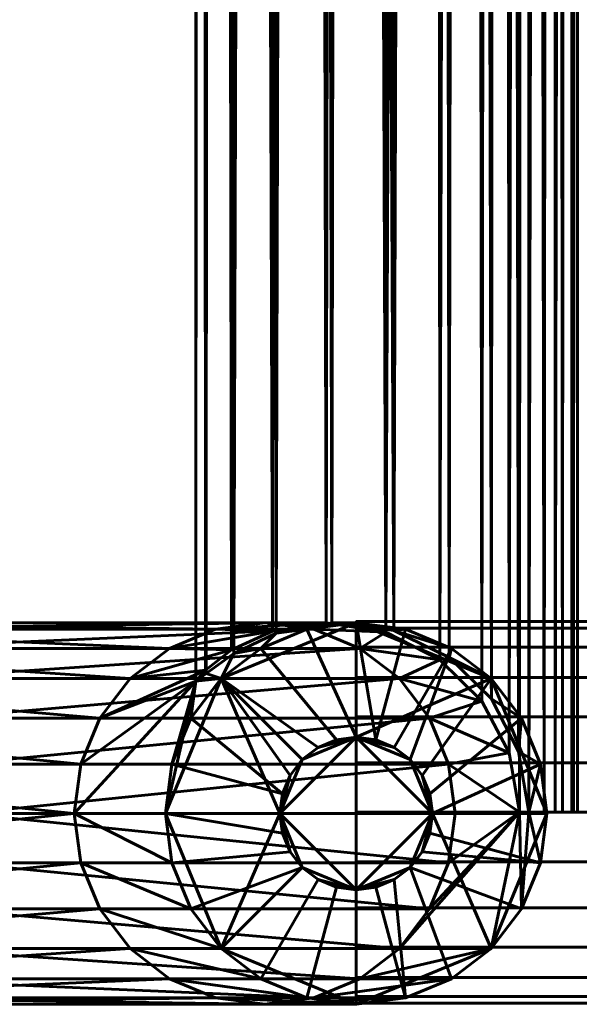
# Model space of a CAD drawing. Header units: millimetres. Extents: x -1091 to 1091, y -439 to 431.
# Tile 2 of 256: x -1051 to -1014, y -406 to -341. Entities that reach past the tile are written whole.
import ezdxf

# ---------------------------------------------------------------- set-up
doc = ezdxf.new("R2010")
doc.units = ezdxf.units.MM
doc.layers.add('I-FURN', color=30, linetype='Continuous', lineweight=50)

# ---------------------------------------------------------------- blocks, each defined once
blk = doc.blocks.new('FamilyGeomCombination_147789-Preview')
at = {"layer": 'I-FURN', "lineweight": 60}
mesh = blk.add_polyface(dxfattribs=at)
corners = [(-1014.519, 355.173, 240.01), (-1014.519, -393.294, 240.01), (-1014.888, -393.294, 236.993), (-1015.975, -393.294, 234.155), (-1017.713, -393.294, 231.665), (-1018.372, -389.299, 230.983), (-1020.149, -385.864, 229.567), (-1022.917, -383.14, 228.202), (-1026.562, -381.378, 227.519), (-1030.608, -380.886, 228.037), (-1034.252, -381.565, 229.815), (-1037.041, -382.877, 232.539), (-1038.856, -384.189, 235.994), (-1039.519, -384.697, 240.01), (-1039.519, 363.56, 240.01), (-1039.183, 363.194, 237.133), (-1038.245, 362.309, 234.513), (-1036.791, 361.242, 232.215), (-1034.852, 360.25, 230.269), (-1032.456, 359.545, 228.755), (-1029.703, 359.338, 227.802), (-1026.829, 359.778, 227.512), (-1024.138, 360.868, 227.847), (-1021.837, 362.491, 228.635), (-1019.692, 360.346, 229.883), (-1017.735, 358.388, 231.641), (-1016.087, 356.741, 233.948), (-1014.94, 355.593, 236.794)]
mesh.append_faces([[corners[k] for k in face] for face in [(16, 12, 15), (9, 20, 8), (24, 6, 23), (7, 23, 6), (6, 24, 5), (5, 25, 4), (3, 27, 2)]], dxfattribs={"vtx0": -1, "vtx1": -1})
mesh.append_faces([[corners[k] for k in face] for face in [(11, 16, 17), (11, 17, 18), (16, 11, 12), (7, 22, 23), (5, 24, 25), (4, 25, 26), (26, 3, 4), (22, 7, 8)]], dxfattribs={"vtx0": -1, "vtx2": -1})
mesh.append_faces([[corners[k] for k in face] for face in [(1, 2, 0)]], dxfattribs={"vtx1": -1})
mesh.append_faces([[corners[k] for k in face] for face in [(18, 19, 10), (12, 13, 15), (9, 10, 19), (20, 21, 8), (10, 11, 18), (19, 20, 9), (21, 22, 8), (27, 0, 2), (26, 27, 3)]], dxfattribs={"vtx1": -1, "vtx2": -1})
mesh.append_faces([[corners[k] for k in face] for face in [(13, 14, 15)]], dxfattribs={"vtx2": -1})
mesh = blk.add_polyface(dxfattribs=at)
corners = [(-1014.519, -393.294, 240.01), (-1014.519, 355.173, 240.01), (-1014.94, 355.593, 243.226), (-1016.087, 356.741, 246.073), (-1017.735, 358.388, 248.38), (-1019.692, 360.346, 250.138), (-1021.837, 362.491, 251.386), (-1024.138, 360.868, 252.174), (-1026.829, 359.778, 252.509), (-1029.703, 359.338, 252.219), (-1032.456, 359.545, 251.266), (-1034.852, 360.25, 249.752), (-1036.791, 361.242, 247.805), (-1038.245, 362.309, 245.507), (-1039.183, 363.194, 242.887), (-1039.519, 363.56, 240.01), (-1039.519, -384.697, 240.01), (-1038.897, -383.973, 243.905), (-1037.184, -382.641, 247.285), (-1034.507, -381.415, 250.019), (-1030.982, -380.875, 251.865), (-1027.073, -381.494, 252.51), (-1023.53, -383.306, 252.013), (-1020.793, -386.012, 250.85), (-1019.002, -389.388, 249.601), (-1018.327, -393.294, 248.994), (-1016.711, -393.294, 247.082), (-1015.51, -393.294, 244.889), (-1014.77, -393.294, 242.503)]
mesh.append_faces([[corners[k] for k in face] for face in [(5, 24, 4), (26, 4, 25), (24, 5, 23), (12, 19, 11), (9, 21, 8), (19, 12, 18), (18, 13, 17)]], dxfattribs={"vtx0": -1, "vtx1": -1})
mesh.append_faces([[corners[k] for k in face] for face in [(27, 2, 3), (28, 1, 2), (23, 5, 6), (2, 27, 28), (18, 12, 13), (10, 19, 20), (14, 16, 17), (7, 21, 22)]], dxfattribs={"vtx0": -1, "vtx2": -1})
mesh.append_faces([[corners[k] for k in face] for face in [(3, 4, 26), (6, 7, 22), (22, 23, 6), (26, 27, 3), (24, 25, 4), (7, 8, 21), (13, 14, 17), (9, 10, 20), (20, 21, 9), (10, 11, 19)]], dxfattribs={"vtx1": -1, "vtx2": -1})
mesh.append_faces([[corners[k] for k in face] for face in [(28, 0, 1), (14, 15, 16)]], dxfattribs={"vtx2": -1})
mesh = blk.add_polyface(dxfattribs=at)
corners = [(-1022.536, -393.375, 367.806), (-1022.961, -390.14, 367.776), (-1024.208, -387.125, 367.687), (-1026.19, -384.536, 367.545), (-1028.774, -382.55, 367.36), (-1031.783, -381.301, 367.144), (-1035.012, -380.875, 366.913), (-1038.242, -381.301, 366.681), (-1041.251, -382.55, 366.466), (-1043.834, -384.536, 366.281), (-1045.817, -387.125, 366.139), (-1047.064, -390.14, 366.049), (-1047.489, -393.375, 366.019), (-1079.526, -393.375, 662.601), (-1079.103, -390.14, 662.646), (-1077.861, -387.125, 662.78), (-1075.887, -384.536, 662.994), (-1073.313, -382.55, 663.272), (-1070.315, -381.301, 663.596), (-1067.099, -380.875, 663.943), (-1063.882, -381.301, 664.291), (-1060.885, -382.55, 664.614), (-1058.311, -384.536, 664.892), (-1056.336, -387.125, 665.106), (-1055.095, -390.14, 665.24), (-1054.671, -393.375, 665.286)]
mesh.append_faces([[corners[k] for k in face] for face in [(8, 18, 7), (10, 16, 9), (21, 5, 20), (22, 4, 21), (24, 2, 23), (20, 6, 19), (3, 23, 2), (2, 24, 1)]], dxfattribs={"vtx0": -1, "vtx1": -1})
mesh.append_faces([[corners[k] for k in face] for face in [(19, 6, 7), (7, 18, 19), (1, 24, 25), (21, 4, 5), (22, 3, 4)]], dxfattribs={"vtx0": -1, "vtx2": -1})
mesh.append_faces([[corners[k] for k in face] for face in [(13, 14, 12)]], dxfattribs={"vtx1": -1})
mesh.append_faces([[corners[k] for k in face] for face in [(14, 15, 11), (17, 18, 8), (16, 17, 9), (15, 16, 10), (11, 12, 14), (10, 11, 15), (8, 9, 17), (22, 23, 3), (5, 6, 20)]], dxfattribs={"vtx1": -1, "vtx2": -1})
mesh.append_faces([[corners[k] for k in face] for face in [(25, 0, 1)]], dxfattribs={"vtx2": -1})
mesh = blk.add_polyface(dxfattribs=at)
corners = [(-1016.519, -393.375, 197.967), (-1016.945, -390.14, 197.959), (-1018.194, -387.125, 197.937), (-1020.18, -384.536, 197.902), (-1022.769, -382.55, 197.856), (-1025.784, -381.301, 197.802), (-1029.019, -380.875, 197.745), (-1032.254, -381.301, 197.688), (-1035.269, -382.55, 197.634), (-1037.858, -384.536, 197.589), (-1039.844, -387.125, 197.553), (-1041.093, -390.14, 197.531), (-1041.519, -393.375, 197.524), (-1047.489, -393.375, 366.019), (-1047.064, -390.14, 366.049), (-1045.817, -387.125, 366.139), (-1043.834, -384.536, 366.281), (-1041.251, -382.55, 366.466), (-1038.242, -381.301, 366.681), (-1035.012, -380.875, 366.913), (-1031.783, -381.301, 367.144), (-1028.774, -382.55, 367.36), (-1026.19, -384.536, 367.545), (-1024.208, -387.125, 367.687), (-1022.961, -390.14, 367.776), (-1022.536, -393.375, 367.806), (-1018.327, -393.294, 248.994), (-1019.002, -389.388, 249.601), (-1020.793, -386.012, 250.85), (-1023.53, -383.306, 252.013), (-1027.073, -381.494, 252.51), (-1030.982, -380.875, 251.865), (-1034.507, -381.415, 250.019), (-1037.184, -382.641, 247.285), (-1038.897, -383.973, 243.905), (-1039.519, -384.697, 240.01), (-1038.856, -384.189, 235.994), (-1037.041, -382.877, 232.539), (-1034.252, -381.565, 229.815), (-1030.608, -380.886, 228.037), (-1026.562, -381.378, 227.519), (-1022.917, -383.14, 228.202), (-1020.149, -385.864, 229.567), (-1018.372, -389.299, 230.983), (-1017.713, -393.294, 231.665)]
mesh.append_faces([[corners[k] for k in face] for face in [(1, 44, 0)]], dxfattribs={"vtx0": -1})
mesh.append_faces([[corners[k] for k in face] for face in [(35, 15, 34), (13, 35, 12), (32, 18, 31), (34, 16, 33), (36, 9, 35), (11, 35, 10), (10, 35, 9), (30, 21, 29), (23, 28, 22), (28, 23, 27), (4, 41, 3), (43, 2, 42)]], dxfattribs={"vtx0": -1, "vtx1": -1})
mesh.append_faces([[corners[k] for k in face] for face in [(35, 14, 15), (32, 17, 18), (31, 18, 19), (33, 16, 17), (35, 11, 12), (6, 39, 40), (37, 8, 9), (27, 23, 24), (22, 28, 29), (40, 4, 5), (42, 2, 3), (43, 1, 2)]], dxfattribs={"vtx0": -1, "vtx2": -1})
mesh.append_faces([[corners[k] for k in face] for face in [(13, 14, 35), (15, 16, 34), (32, 33, 17), (36, 37, 9), (38, 39, 7), (37, 38, 8), (7, 8, 38), (6, 7, 39), (20, 21, 30), (30, 31, 20), (21, 22, 29), (26, 27, 24), (41, 42, 3), (40, 41, 4), (5, 6, 40), (43, 44, 1), (19, 20, 31)]], dxfattribs={"vtx1": -1, "vtx2": -1})
mesh.append_faces([[corners[k] for k in face] for face in [(24, 25, 26)]], dxfattribs={"vtx2": -1})
mesh = blk.add_polyface(dxfattribs=at)
corners = [(-1016.519, -393.375, 15), (-1016.945, -396.611, 15), (-1018.194, -399.625, 15), (-1020.18, -402.214, 15), (-1022.769, -404.201, 15), (-1025.784, -405.449, 15), (-1029.019, -405.875, 15), (-1032.254, -405.449, 15), (-1035.269, -404.201, 15), (-1037.858, -402.214, 15), (-1039.844, -399.625, 15), (-1041.093, -396.611, 15), (-1041.519, -393.375, 15), (-1041.093, -390.14, 15), (-1039.844, -387.125, 15), (-1037.858, -384.536, 15), (-1035.269, -382.55, 15), (-1032.254, -381.301, 15), (-1029.019, -380.875, 15), (-1025.784, -381.301, 15), (-1022.769, -382.55, 15), (-1020.18, -384.536, 15), (-1018.194, -387.125, 15), (-1016.945, -390.14, 15), (-1029.019, -388.375, 15), (-1030.313, -388.546, 15), (-1031.519, -389.045, 15), (-1032.554, -389.84, 15), (-1033.349, -390.875, 15), (-1033.848, -392.081, 15), (-1034.019, -393.375, 15), (-1033.848, -394.669, 15), (-1033.349, -395.875, 15), (-1032.554, -396.911, 15), (-1031.519, -397.705, 15), (-1030.313, -398.205, 15), (-1029.019, -398.375, 15), (-1027.725, -398.205, 15), (-1026.519, -397.705, 15), (-1025.483, -396.911, 15), (-1024.689, -395.875, 15), (-1024.189, -394.669, 15), (-1024.019, -393.375, 15), (-1024.189, -392.081, 15), (-1024.689, -390.875, 15), (-1025.483, -389.84, 15), (-1026.519, -389.045, 15), (-1027.725, -388.546, 15)]
mesh.append_faces([[corners[k] for k in face] for face in [(27, 15, 26), (28, 15, 27), (14, 29, 13), (19, 47, 18), (0, 42, 23), (46, 20, 45), (10, 33, 9), (38, 5, 37)]], dxfattribs={"vtx0": -1, "vtx1": -1})
mesh.append_faces([[corners[k] for k in face] for face in [(16, 25, 26, 15), (17, 24, 25, 16), (24, 17, 18, 47), (13, 29, 30, 12), (45, 20, 21, 44), (44, 21, 22, 43), (23, 42, 43, 22), (9, 33, 34, 8), (8, 34, 35, 7), (7, 35, 36, 6), (2, 39, 40, 1), (37, 5, 6, 36), (12, 30, 31)]], dxfattribs={"vtx0": -1, "vtx2": -1})
mesh.append_faces([[corners[k] for k in face] for face in [(39, 2, 3, 4)]], dxfattribs={"vtx0": -1, "vtx3": -1})
mesh.append_faces([[corners[k] for k in face] for face in [(40, 41, 1)]], dxfattribs={"vtx1": -1, "vtx2": -1})
mesh.append_faces([[corners[k] for k in face] for face in [(14, 15, 28, 29), (19, 20, 46, 47), (11, 12, 31, 32), (32, 33, 10, 11), (0, 1, 41, 42), (38, 39, 4, 5)]], dxfattribs={"vtx1": -1, "vtx3": -1})
mesh = blk.add_polyface(dxfattribs=at)
corners = [(-1016.519, -393.375, 15), (-1016.945, -390.14, 15), (-1018.194, -387.125, 15), (-1020.18, -384.536, 15), (-1022.769, -382.55, 15), (-1025.784, -381.301, 15), (-1029.019, -380.875, 15), (-1032.254, -381.301, 15), (-1035.269, -382.55, 15), (-1037.858, -384.536, 15), (-1039.844, -387.125, 15), (-1041.093, -390.14, 15), (-1041.519, -393.375, 15), (-1041.519, -393.375, 197.524), (-1041.093, -390.14, 197.531), (-1039.844, -387.125, 197.553), (-1037.858, -384.536, 197.589), (-1035.269, -382.55, 197.634), (-1032.254, -381.301, 197.688), (-1029.019, -380.875, 197.745), (-1025.784, -381.301, 197.802), (-1022.769, -382.55, 197.856), (-1020.18, -384.536, 197.902), (-1018.194, -387.125, 197.937), (-1016.945, -390.14, 197.959), (-1016.519, -393.375, 197.967)]
mesh.append_faces([[corners[k] for k in face] for face in [(13, 14, 11, 12)]], dxfattribs={"vtx1": -1})
mesh.append_faces([[corners[k] for k in face] for face in [(14, 15, 10, 11), (17, 18, 7, 8), (16, 17, 8, 9), (15, 16, 9, 10), (6, 7, 18, 19), (20, 21, 4, 5), (21, 22, 3, 4), (23, 24, 1, 2), (22, 23, 2, 3), (19, 20, 5, 6)]], dxfattribs={"vtx1": -1, "vtx3": -1})
mesh.append_faces([[corners[k] for k in face] for face in [(24, 25, 0, 1)]], dxfattribs={"vtx3": -1})
mesh = blk.add_polyface(dxfattribs=at)
corners = [(-1029.019, -393.375), (-1029.019, -405.875), (-1037.858, -402.214), (-1041.519, -393.375), (-1037.858, -384.536), (-1029.019, -380.875)]
mesh.append_faces([[corners[k] for k in face] for face in [(2, 3, 0, 1)]], dxfattribs={"vtx1": -1})
mesh.append_faces([[corners[k] for k in face] for face in [(4, 5, 0, 3)]], dxfattribs={"vtx2": -1})
mesh = blk.add_polyface(dxfattribs=at)
corners = [(-1029.019, -398.375, 10), (-1034.019, -393.375, 10), (-1029.019, -388.375, 10), (-1029.019, -380.875, 10), (-1037.858, -384.536, 10), (-1041.519, -393.375, 10), (-1037.858, -402.214, 10), (-1029.019, -405.875, 10)]
mesh.append_faces([[corners[k] for k in face] for face in [(1, 4, 5, 6)]], dxfattribs={"vtx0": -1, "vtx3": -1})
mesh.append_faces([[corners[k] for k in face] for face in [(2, 3, 4, 1)]], dxfattribs={"vtx2": -1})
mesh.append_faces([[corners[k] for k in face] for face in [(6, 7, 0, 1)]], dxfattribs={"vtx3": -1})
mesh = blk.add_polyface(dxfattribs=at)
corners = [(-1029.019, -380.875), (-1037.858, -384.536), (-1041.519, -393.375), (-1037.858, -402.214), (-1029.019, -405.875), (-1029.019, -405.875, 10), (-1037.858, -402.214, 10), (-1041.519, -393.375, 10), (-1037.858, -384.536, 10), (-1029.019, -380.875, 10)]
mesh.append_faces([[corners[k] for k in face] for face in [(5, 6, 3, 4)]], dxfattribs={"vtx1": -1})
mesh.append_faces([[corners[k] for k in face] for face in [(2, 3, 6, 7), (7, 8, 1, 2)]], dxfattribs={"vtx1": -1, "vtx3": -1})
mesh.append_faces([[corners[k] for k in face] for face in [(8, 9, 0, 1)]], dxfattribs={"vtx3": -1})
mesh = blk.add_polyface(dxfattribs=at)
corners = [(-1029.019, -405.875), (-1029.019, -393.375), (-1029.019, -380.875), (-1020.18, -384.536), (-1016.519, -393.375), (-1020.18, -402.214)]
mesh.append_faces([[corners[k] for k in face] for face in [(5, 0, 1, 4)]], dxfattribs={"vtx2": -1})
mesh.append_faces([[corners[k] for k in face] for face in [(1, 2, 3, 4)]], dxfattribs={"vtx3": -1})
mesh = blk.add_polyface(dxfattribs=at)
corners = [(-1029.019, -388.375, 10), (-1024.019, -393.375, 10), (-1029.019, -398.375, 10), (-1029.019, -405.875, 10), (-1020.18, -402.214, 10), (-1016.519, -393.375, 10), (-1020.18, -384.536, 10), (-1029.019, -380.875, 10)]
mesh.append_faces([[corners[k] for k in face] for face in [(4, 1, 2, 3)]], dxfattribs={"vtx0": -1})
mesh.append_faces([[corners[k] for k in face] for face in [(5, 1, 4)]], dxfattribs={"vtx0": -1, "vtx1": -1})
mesh.append_faces([[corners[k] for k in face] for face in [(6, 0, 1, 5)]], dxfattribs={"vtx0": -1, "vtx2": -1})
mesh.append_faces([[corners[k] for k in face] for face in [(6, 7, 0)]], dxfattribs={"vtx2": -1})
mesh = blk.add_polyface(dxfattribs=at)
corners = [(-1029.019, -405.875), (-1020.18, -402.214), (-1016.519, -393.375), (-1020.18, -384.536), (-1029.019, -380.875), (-1029.019, -380.875, 10), (-1020.18, -384.536, 10), (-1016.519, -393.375, 10), (-1020.18, -402.214, 10), (-1029.019, -405.875, 10)]
mesh.append_faces([[corners[k] for k in face] for face in [(5, 6, 3, 4)]], dxfattribs={"vtx1": -1})
mesh.append_faces([[corners[k] for k in face] for face in [(2, 3, 6, 7), (7, 8, 1, 2)]], dxfattribs={"vtx1": -1, "vtx3": -1})
mesh.append_faces([[corners[k] for k in face] for face in [(8, 9, 0, 1)]], dxfattribs={"vtx3": -1})
mesh = blk.add_polyface(dxfattribs=at)
corners = [(-1029.019, -388.375, 10), (-1034.019, -393.375, 10), (-1029.019, -398.375, 10), (-1029.019, -398.375, 15), (-1030.313, -398.205, 15), (-1031.519, -397.705, 15), (-1032.554, -396.911, 15), (-1033.349, -395.875, 15), (-1033.848, -394.669, 15), (-1034.019, -393.375, 15), (-1033.848, -392.081, 15), (-1033.349, -390.875, 15), (-1032.554, -389.84, 15), (-1031.519, -389.045, 15), (-1030.313, -388.546, 15), (-1029.019, -388.375, 15)]
mesh.append_faces([[corners[k] for k in face] for face in [(6, 2, 5), (8, 1, 7), (12, 1, 11), (13, 0, 12), (10, 1, 9)]], dxfattribs={"vtx0": -1, "vtx1": -1})
mesh.append_faces([[corners[k] for k in face] for face in [(6, 1, 2), (1, 6, 7), (1, 8, 9)]], dxfattribs={"vtx0": -1, "vtx2": -1})
mesh.append_faces([[corners[k] for k in face] for face in [(15, 0, 14)]], dxfattribs={"vtx1": -1})
mesh.append_faces([[corners[k] for k in face] for face in [(4, 5, 2), (10, 11, 1), (0, 1, 12), (13, 14, 0)]], dxfattribs={"vtx1": -1, "vtx2": -1})
mesh.append_faces([[corners[k] for k in face] for face in [(2, 3, 4)]], dxfattribs={"vtx2": -1})
mesh = blk.add_polyface(dxfattribs=at)
corners = [(-1029.019, -398.375, 15), (-1029.019, -398.375, 10), (-1024.019, -393.375, 10), (-1029.019, -388.375, 10), (-1029.019, -388.375, 15), (-1027.725, -388.546, 15), (-1026.519, -389.045, 15), (-1025.483, -389.84, 15), (-1024.689, -390.875, 15), (-1024.189, -392.081, 15), (-1024.019, -393.375, 15), (-1024.189, -394.669, 15), (-1024.689, -395.875, 15), (-1025.483, -396.911, 15), (-1026.519, -397.705, 15), (-1027.725, -398.205, 15)]
mesh.append_faces([[corners[k] for k in face] for face in [(7, 3, 6), (9, 2, 8), (13, 2, 12), (14, 1, 13), (11, 2, 10)]], dxfattribs={"vtx0": -1, "vtx1": -1})
mesh.append_faces([[corners[k] for k in face] for face in [(7, 2, 3), (2, 7, 8), (2, 9, 10)]], dxfattribs={"vtx0": -1, "vtx2": -1})
mesh.append_faces([[corners[k] for k in face] for face in [(0, 1, 15)]], dxfattribs={"vtx1": -1})
mesh.append_faces([[corners[k] for k in face] for face in [(5, 6, 3), (11, 12, 2), (1, 2, 13), (14, 15, 1)]], dxfattribs={"vtx1": -1, "vtx2": -1})
mesh.append_faces([[corners[k] for k in face] for face in [(3, 4, 5)]], dxfattribs={"vtx2": -1})
mesh = blk.add_polyface(dxfattribs=at)
corners = [(-1047.489, -393.375, 366.019), (-1047.064, -396.611, 366.049), (-1045.817, -399.625, 366.139), (-1043.834, -402.214, 366.281), (-1041.251, -404.201, 366.466), (-1038.242, -405.449, 366.681), (-1035.012, -405.875, 366.913), (-1031.783, -405.449, 367.144), (-1028.774, -404.201, 367.36), (-1026.19, -402.214, 367.545), (-1024.208, -399.625, 367.687), (-1022.961, -396.611, 367.776), (-1022.536, -393.375, 367.806), (-1054.671, -393.375, 665.286), (-1055.095, -396.611, 665.24), (-1056.336, -399.625, 665.106), (-1058.311, -402.214, 664.892), (-1060.885, -404.201, 664.614), (-1063.882, -405.449, 664.291), (-1067.099, -405.875, 663.943), (-1070.315, -405.449, 663.596), (-1073.313, -404.201, 663.272), (-1075.887, -402.214, 662.994), (-1077.861, -399.625, 662.78), (-1079.103, -396.611, 662.646), (-1079.526, -393.375, 662.601)]
mesh.append_faces([[corners[k] for k in face] for face in [(13, 11, 12), (0, 24, 25)]], dxfattribs={"vtx0": -1})
mesh.append_faces([[corners[k] for k in face] for face in [(15, 10, 14), (22, 3, 21), (20, 5, 19), (2, 23, 1), (4, 21, 3), (3, 22, 2)]], dxfattribs={"vtx0": -1, "vtx1": -1})
mesh.append_faces([[corners[k] for k in face] for face in [(11, 13, 14), (8, 16, 17), (7, 17, 18), (14, 10, 11), (16, 8, 9), (15, 9, 10), (17, 7, 8), (18, 6, 7), (4, 20, 21), (1, 23, 24), (20, 4, 5), (19, 5, 6), (24, 0, 1)]], dxfattribs={"vtx0": -1, "vtx2": -1})
mesh.append_faces([[corners[k] for k in face] for face in [(15, 16, 9), (18, 19, 6), (22, 23, 2)]], dxfattribs={"vtx1": -1, "vtx2": -1})
mesh = blk.add_polyface(dxfattribs=at)
corners = [(-1041.519, -393.375, 197.524), (-1041.093, -396.611, 197.531), (-1039.844, -399.625, 197.553), (-1037.858, -402.214, 197.589), (-1035.269, -404.201, 197.634), (-1032.254, -405.449, 197.688), (-1029.019, -405.875, 197.745), (-1025.784, -405.449, 197.802), (-1022.769, -404.201, 197.856), (-1020.18, -402.214, 197.902), (-1018.194, -399.625, 197.937), (-1016.945, -396.611, 197.959), (-1016.519, -393.375, 197.967), (-1017.713, -393.294, 231.665), (-1018.327, -393.294, 248.994), (-1022.536, -393.375, 367.806), (-1022.961, -396.611, 367.776), (-1024.208, -399.625, 367.687), (-1026.19, -402.214, 367.545), (-1028.774, -404.201, 367.36), (-1031.783, -405.449, 367.144), (-1035.012, -405.875, 366.913), (-1038.242, -405.449, 366.681), (-1041.251, -404.201, 366.466), (-1043.834, -402.214, 366.281), (-1045.817, -399.625, 366.139), (-1047.064, -396.611, 366.049), (-1047.489, -393.375, 366.019)]
mesh.append_faces([[corners[k] for k in face] for face in [(13, 11, 12)]], dxfattribs={"vtx0": -1})
mesh.append_faces([[corners[k] for k in face] for face in [(11, 13, 10), (4, 24, 3)]], dxfattribs={"vtx0": -1, "vtx1": -1})
mesh.append_faces([[corners[k] for k in face] for face in [(14, 18, 9)]], dxfattribs={"vtx0": -1, "vtx1": -1, "vtx2": -1})
mesh.append_faces([[corners[k] for k in face] for face in [(14, 16, 17), (14, 17, 18), (8, 19, 20), (14, 9, 10), (19, 8, 9), (20, 7, 8), (21, 6, 7)]], dxfattribs={"vtx0": -1, "vtx2": -1})
mesh.append_faces([[corners[k] for k in face] for face in [(0, 1, 27)]], dxfattribs={"vtx1": -1})
mesh.append_faces([[corners[k] for k in face] for face in [(18, 19, 9), (13, 14, 10), (20, 21, 7), (22, 23, 5), (21, 22, 6), (24, 25, 3), (26, 27, 1), (25, 26, 2), (23, 24, 4), (5, 6, 22), (4, 5, 23), (2, 3, 25), (1, 2, 26)]], dxfattribs={"vtx1": -1, "vtx2": -1})
mesh.append_faces([[corners[k] for k in face] for face in [(14, 15, 16)]], dxfattribs={"vtx2": -1})
mesh = blk.add_polyface(dxfattribs=at)
corners = [(-1041.519, -393.375, 15), (-1041.093, -396.611, 15), (-1039.844, -399.625, 15), (-1037.858, -402.214, 15), (-1035.269, -404.201, 15), (-1032.254, -405.449, 15), (-1029.019, -405.875, 15), (-1025.784, -405.449, 15), (-1022.769, -404.201, 15), (-1020.18, -402.214, 15), (-1018.194, -399.625, 15), (-1016.945, -396.611, 15), (-1016.519, -393.375, 15), (-1016.519, -393.375, 197.967), (-1016.945, -396.611, 197.959), (-1018.194, -399.625, 197.937), (-1020.18, -402.214, 197.902), (-1022.769, -404.201, 197.856), (-1025.784, -405.449, 197.802), (-1029.019, -405.875, 197.745), (-1032.254, -405.449, 197.688), (-1035.269, -404.201, 197.634), (-1037.858, -402.214, 197.589), (-1039.844, -399.625, 197.553), (-1041.093, -396.611, 197.531), (-1041.519, -393.375, 197.524)]
mesh.append_faces([[corners[k] for k in face] for face in [(11, 14, 15, 10), (9, 16, 17, 8), (10, 15, 16, 9), (8, 17, 18, 7), (19, 6, 7, 18), (5, 20, 21, 4), (20, 5, 6, 19), (2, 23, 24, 1), (3, 22, 23, 2), (4, 21, 22, 3)]], dxfattribs={"vtx0": -1, "vtx2": -1})
mesh.append_faces([[corners[k] for k in face] for face in [(12, 13, 14, 11), (25, 0, 1, 24)]], dxfattribs={"vtx2": -1})
mesh = blk.add_polyface(dxfattribs=at)
corners = [(-1014.519, -393.294, 240.01), (-1014.77, -393.294, 242.503), (-1015.51, -393.294, 244.889), (-1016.711, -393.294, 247.082), (-1018.327, -393.294, 248.994), (-1017.713, -393.294, 231.665), (-1015.975, -393.294, 234.155), (-1014.888, -393.294, 236.993)]
mesh.append_faces([[corners[k] for k in face] for face in [(0, 4, 6, 7)]], dxfattribs={"vtx0": -1, "vtx1": -1})
mesh.append_faces([[corners[k] for k in face] for face in [(2, 3, 0, 1)]], dxfattribs={"vtx1": -1})
mesh.append_faces([[corners[k] for k in face] for face in [(3, 4, 0)]], dxfattribs={"vtx1": -1, "vtx2": -1})
mesh.append_faces([[corners[k] for k in face] for face in [(4, 5, 6)]], dxfattribs={"vtx2": -1})

msp = doc.modelspace()

# ---------------------------------------------------------------- block references
at = {"layer": 'I-FURN', "lineweight": 60}
msp.add_blockref('FamilyGeomCombination_147789-Preview', (0, 0), dxfattribs=at)

# ---------------------------------------------------------------- meshes
mesh = msp.add_polyface(dxfattribs=at)
corners = [(-1029.019, -380.794, 240.01), (-1029.019, -381.22, 236.775), (-1029.019, -382.468, 233.76), (-1029.019, -384.455, 231.171), (-1029.019, -387.044, 229.185), (-1029.019, -390.058, 227.936), (-1029.019, -393.294, 227.51), (-1029.019, -396.529, 227.936), (-1029.019, -399.544, 229.185), (-1029.019, -402.133, 231.171), (-1029.019, -404.119, 233.76), (-1029.019, -405.368, 236.775), (-1029.019, -405.794, 240.01), (-1029.019, -405.368, 243.246), (-1029.019, -404.119, 246.26), (-1029.019, -402.133, 248.849), (-1029.019, -399.544, 250.836), (-1029.019, -396.529, 252.084), (-1029.019, -393.294, 252.51), (-1029.019, -390.058, 252.084), (-1029.019, -387.044, 250.836), (-1029.019, -384.455, 248.849), (-1029.019, -382.468, 246.26), (-1029.019, -381.22, 243.246)]
mesh.append_faces([[corners[k] for k in face] for face in [(7, 5, 6)]], dxfattribs={"vtx0": -1})
mesh.append_faces([[corners[k] for k in face] for face in [(7, 14, 2, 5), (22, 2, 14, 19)]], dxfattribs={"vtx0": -1, "vtx1": -1, "vtx2": -1, "vtx3": -1})
mesh.append_faces([[corners[k] for k in face] for face in [(23, 0, 22)]], dxfattribs={"vtx1": -1})
mesh.append_faces([[corners[k] for k in face] for face in [(1, 2, 22, 0), (15, 16, 18, 14), (18, 19, 14)]], dxfattribs={"vtx1": -1, "vtx2": -1})
mesh.append_faces([[corners[k] for k in face] for face in [(12, 13, 14, 11), (16, 17, 18), (20, 21, 22, 19)]], dxfattribs={"vtx2": -1})
mesh.append_faces([[corners[k] for k in face] for face in [(7, 8, 9, 14), (9, 10, 11, 14)]], dxfattribs={"vtx2": -1, "vtx3": -1})
mesh.append_faces([[corners[k] for k in face] for face in [(2, 3, 4, 5)]], dxfattribs={"vtx3": -1})
mesh = msp.add_polyface(dxfattribs=at)
corners = [(1029.019, -405.794, 240.01), (1029.019, -405.368, 243.246), (1029.019, -404.119, 246.26), (1029.019, -402.133, 248.849), (1029.019, -399.544, 250.836), (1029.019, -396.529, 252.084), (1029.019, -393.294, 252.51), (1029.019, -390.058, 252.084), (1029.019, -387.044, 250.836), (1029.019, -384.455, 248.849), (1029.019, -382.468, 246.26), (1029.019, -381.22, 243.246), (1029.019, -380.794, 240.01), (-1029.019, -380.794, 240.01), (-1029.019, -381.22, 243.246), (-1029.019, -382.468, 246.26), (-1029.019, -384.455, 248.849), (-1029.019, -387.044, 250.836), (-1029.019, -390.058, 252.084), (-1029.019, -393.294, 252.51), (-1029.019, -396.529, 252.084), (-1029.019, -399.544, 250.836), (-1029.019, -402.133, 248.849), (-1029.019, -404.119, 246.26), (-1029.019, -405.368, 243.246), (-1029.019, -405.794, 240.01)]
mesh.append_faces([[corners[k] for k in face] for face in [(13, 14, 11, 12)]], dxfattribs={"vtx1": -1})
mesh.append_faces([[corners[k] for k in face] for face in [(14, 15, 10, 11), (16, 17, 8, 9), (15, 16, 9, 10), (17, 18, 7, 8), (6, 7, 18, 19), (20, 21, 4, 5), (21, 22, 3, 4), (23, 24, 1, 2), (22, 23, 2, 3), (19, 20, 5, 6)]], dxfattribs={"vtx1": -1, "vtx3": -1})
mesh.append_faces([[corners[k] for k in face] for face in [(24, 25, 0, 1)]], dxfattribs={"vtx3": -1})
mesh = msp.add_polyface(dxfattribs=at)
corners = [(1029.019, -380.794, 240.01), (1029.019, -381.22, 236.775), (1029.019, -382.468, 233.76), (1029.019, -384.455, 231.171), (1029.019, -387.044, 229.185), (1029.019, -390.058, 227.936), (1029.019, -393.294, 227.51), (1029.019, -396.529, 227.936), (1029.019, -399.544, 229.185), (1029.019, -402.133, 231.171), (1029.019, -404.119, 233.76), (1029.019, -405.368, 236.775), (1029.019, -405.794, 240.01), (-1029.019, -405.794, 240.01), (-1029.019, -405.368, 236.775), (-1029.019, -404.119, 233.76), (-1029.019, -402.133, 231.171), (-1029.019, -399.544, 229.185), (-1029.019, -396.529, 227.936), (-1029.019, -393.294, 227.51), (-1029.019, -390.058, 227.936), (-1029.019, -387.044, 229.185), (-1029.019, -384.455, 231.171), (-1029.019, -382.468, 233.76), (-1029.019, -381.22, 236.775), (-1029.019, -380.794, 240.01)]
mesh.append_faces([[corners[k] for k in face] for face in [(11, 14, 15, 10)]], dxfattribs={"vtx0": -1, "vtx2": -1})
mesh.append_faces([[corners[k] for k in face] for face in [(17, 18, 7, 8), (16, 17, 8, 9), (15, 16, 9, 10), (6, 7, 18, 19), (20, 21, 4, 5), (21, 22, 3, 4), (23, 24, 1, 2), (22, 23, 2, 3), (19, 20, 5, 6)]], dxfattribs={"vtx1": -1, "vtx3": -1})
mesh.append_faces([[corners[k] for k in face] for face in [(12, 13, 14, 11)]], dxfattribs={"vtx2": -1})
mesh.append_faces([[corners[k] for k in face] for face in [(24, 25, 0, 1)]], dxfattribs={"vtx3": -1})

doc.saveas('drawing.dxf')
